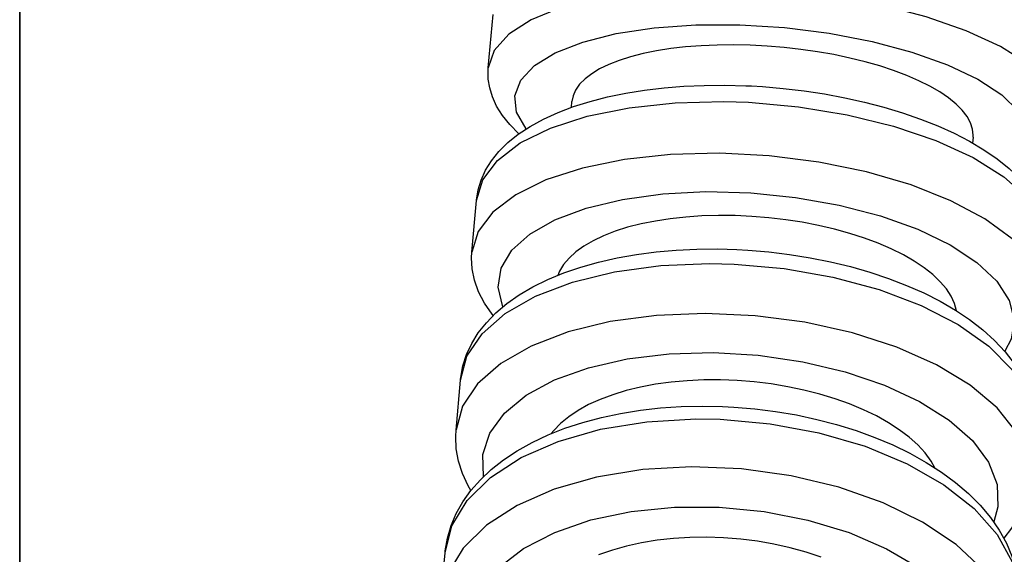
# Model space of a CAD drawing. Header units: millimetres. Extents: x -35 to 343, y 0 to 93.
# Tile 67 of 128: x 205.8566 to 205.9027, y 52.1723 to 52.1973. Entities that reach past the tile are written whole.
import ezdxf

# ---------------------------------------------------------------- set-up
doc = ezdxf.new("R2010")
doc.units = ezdxf.units.MM
doc.layers.add('ARQ - ALVENARIA - OSSO', color=2, linetype='Continuous', lineweight=35)
doc.layers.add('O - MOBILIÁRIO', color=8, linetype='Continuous')
doc.styles.add('GULIM', font='Gulim.ttf')
doc.dimstyles.new('GULIM-100', dxfattribs={"dimtxt": 0.1, "dimasz": 0.05, "dimexe": 0.2, "dimexo": 0, "dimgap": 0.025, "dimtad": 1, "dimdec": 0, "dimlfac": 100, "dimzin": 12, "dimdsep": 46, "dimtxsty": 'GULIM', "dimblk": 'OPEN30', "dimcen": 0, "dimclrd": 152, "dimclre": 152, "dimclrt": 152, "dimaunit": 1, "dimadec": 0, "dimazin": 0, "dimtfac": 1.875, "dimtdec": 0, "dimtmove": 2, "dimatfit": 3, "dimldrblk": 'OPEN30', "dimfxl": 0, "dimtolj": 1, "dimtzin": 12, "dimlwd": -1, "dimarcsym": 0})

# ---------------------------------------------------------------- blocks, each defined once
blk = doc.blocks.new('_Open30')
at = {"color": 0, "linetype": 'ByBlock', "lineweight": -2}
for p, q in [((-1, 0.26794919), (0, 0)), ((0, 0), (-1, -0.26794919)), ((0, 0), (-1, 0))]:
    blk.add_line(p, q, dxfattribs=at)
blk = doc.blocks.new('*D441')
at = {"color": 152, "lineweight": -2, "transparency": 16777216}
for p, q in [((205.8566281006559, 54.14683983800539), (206.6429364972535, 54.14683983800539)), ((205.8566281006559, 52.060841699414), (206.6429364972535, 52.060841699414))]:
    blk.add_line(p, q, dxfattribs=at)
at = {"color": 152, "transparency": 16777216}
blk.add_line((206.4429364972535, 52.110841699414), (206.4429364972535, 54.09683983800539), dxfattribs=at)
at = {"layer": 'DEFPOINTS', "color": 0, "transparency": 16777216}
for p in [(205.8566281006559, 54.14683983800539), (206.4429364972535, 54.14683983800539), (205.8566281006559, 52.060841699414)]:
    blk.add_point(p, dxfattribs=at)
at = {"color": 152, "transparency": 16777216, "xscale": 0.05, "yscale": 0.05, "zscale": 0.05}
for p, rotation in [((206.4429364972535, 54.14683983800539), 90), ((206.4429364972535, 52.060841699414), 270)]:
    blk.add_blockref('_Open30', p, dxfattribs=dict(at, rotation=rotation))
at = {"color": 152, "transparency": 16777216, "insert": (206.3666715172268, 53.10384076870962), "char_height": 0.1, "attachment_point": 5, "rotation": 90, "style": 'GULIM'}
blk.add_mtext('\\A1;209', dxfattribs=at)
blk = doc.blocks.new('*D442')
at = {"color": 152, "lineweight": -2, "transparency": 16777216}
for p, q in [((205.8566281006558, 52.06084169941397), (205.8566281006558, 52.78961715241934)), ((209.5575925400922, 52.06084169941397), (209.5575925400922, 52.78961715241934))]:
    blk.add_line(p, q, dxfattribs=at)
at = {"color": 152, "transparency": 16777216}
blk.add_line((205.9066281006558, 52.58961715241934), (209.5075925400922, 52.58961715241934), dxfattribs=at)
at = {"layer": 'DEFPOINTS', "color": 0, "transparency": 16777216}
for p in [(209.5575925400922, 52.58961715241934), (205.8566281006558, 52.06084169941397), (209.5575925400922, 52.06084169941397)]:
    blk.add_point(p, dxfattribs=at)
at = {"color": 152, "transparency": 16777216, "xscale": 0.05, "yscale": 0.05, "zscale": 0.05, "rotation": 180}
blk.add_blockref('_Open30', (205.8566281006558, 52.58961715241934), dxfattribs=at)
at = {"color": 152, "transparency": 16777216, "xscale": 0.05, "yscale": 0.05, "zscale": 0.05}
blk.add_blockref('_Open30', (209.5575925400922, 52.58961715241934), dxfattribs=at)
at = {"color": 152, "transparency": 16777216, "insert": (207.707110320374, 52.66594871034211), "char_height": 0.1, "attachment_point": 5, "style": 'GULIM'}
blk.add_mtext('\\A1;370', dxfattribs=at)

msp = doc.modelspace()

# ---------------------------------------------------------------- linework, layer by layer
at = {"layer": 'ARQ - ALVENARIA - OSSO'}
msp.add_line((205.8566281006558, 52.06084169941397), (205.8566281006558, 54.14683983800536), dxfattribs=at)
at = {"layer": 'O - MOBILIÁRIO'}
for p, q in [((205.8785532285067, 52.19504236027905, 2.668646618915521e-05), (205.8787757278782, 52.19754343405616, 2.668646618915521e-05)), ((205.8824433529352, 52.19319562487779, 2.668646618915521e-05), (205.8824677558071, 52.19346993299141, 2.668646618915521e-05)), ((205.9012401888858, 52.1918046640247, 2.668646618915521e-05), (205.9012152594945, 52.19152443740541, 2.668646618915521e-05)), ((205.8777852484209, 52.18640963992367, 2.668646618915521e-05), (205.8780011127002, 52.18883612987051, 2.668646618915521e-05)), ((205.8770443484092, 52.17808132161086, 2.668646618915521e-05), (205.8772524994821, 52.18042110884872, 2.668646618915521e-05)), ((205.8772530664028, 52.18042742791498, 2.668646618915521e-05), (205.8772569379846, 52.18046804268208, 2.668646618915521e-05)), ((205.876334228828, 52.17009900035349, 2.668646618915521e-05), (205.8765336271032, 52.17234039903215, 2.668646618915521e-05))]:
    msp.add_line(p, q, dxfattribs=at)
for points in [[(205.9053702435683, 52.1926549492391, 2.668646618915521e-05), (205.9052421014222, 52.1935131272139, 2.668646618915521e-05), (205.9047104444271, 52.19438152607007, 2.668646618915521e-05), (205.9037914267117, 52.19523375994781, 2.668646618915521e-05), (205.9025129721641, 52.19604393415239, 2.668646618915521e-05), (205.9009139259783, 52.19678743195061, 2.668646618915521e-05), (205.8990428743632, 52.19744166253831, 2.668646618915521e-05), (205.896956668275, 52.1979867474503, 2.668646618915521e-05), (205.8947186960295, 52.19840612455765, 2.668646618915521e-05), (205.8923969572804, 52.19868705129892, 2.668646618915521e-05), (205.8900619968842, 52.19882099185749, 2.668646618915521e-05), (205.8877847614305, 52.19880387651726, 2.668646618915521e-05), (205.8856344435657, 52.19863622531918, 2.668646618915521e-05), (205.8836763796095, 52.19832313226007, 2.668646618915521e-05), (205.8819700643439, 52.19787411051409, 2.668646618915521e-05), (205.8805673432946, 52.1973028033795, 2.668646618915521e-05), (205.8795108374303, 52.19662656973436, 2.668646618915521e-05), (205.878832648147, 52.19586595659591, 2.668646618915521e-05), (205.8785533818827, 52.19504407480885, 2.668646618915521e-05), (205.878553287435, 52.19504302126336, 2.668646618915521e-05)], [(205.8803229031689, 52.19218559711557, 2.668646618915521e-05), (205.8798745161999, 52.19296729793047, 2.668646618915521e-05), (205.8797900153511, 52.19373780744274, 2.668646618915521e-05), (205.8800719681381, 52.19447371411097, 2.668646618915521e-05), (205.8807118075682, 52.19515265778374, 2.668646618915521e-05), (205.8816900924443, 52.19575400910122, 2.668646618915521e-05), (205.8829770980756, 52.19625949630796, 2.668646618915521e-05), (205.8845337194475, 52.19665376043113, 2.668646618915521e-05), (205.8863126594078, 52.19692482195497, 2.668646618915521e-05), (205.8882598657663, 52.19706444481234, 2.668646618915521e-05), (205.8903161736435, 52.19706838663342, 2.668646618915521e-05), (205.8924191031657, 52.19693652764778, 2.668646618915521e-05), (205.8945047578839, 52.19667287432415, 2.668646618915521e-05), (205.8965097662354, 52.19628543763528, 2.668646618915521e-05), (205.8983732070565, 52.19578598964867, 2.668646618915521e-05), (205.900038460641, 52.1951897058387, 2.668646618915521e-05), (205.901454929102, 52.194514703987, 2.668646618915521e-05), (205.9025795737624, 52.19378149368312, 2.668646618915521e-05), (205.9033782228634, 52.19301235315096, 2.668646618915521e-05), (205.9038266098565, 52.19223065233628, 2.668646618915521e-05), (205.9039111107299, 52.19146014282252, 2.668646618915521e-05), (205.9036291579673, 52.19072423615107, 2.668646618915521e-05), (205.9031231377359, 52.19015621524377, 2.668646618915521e-05)], [(205.9012403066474, 52.19180601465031, 2.668646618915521e-05), (205.9012447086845, 52.19189299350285, 2.668646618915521e-05), (205.9012152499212, 52.19218262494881, 2.668646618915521e-05), (205.9011190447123, 52.19247651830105, 2.668646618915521e-05), (205.9009574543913, 52.19277155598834, 2.668646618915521e-05), (205.9007318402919, 52.19306462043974, 2.668646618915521e-05), (205.9004422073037, 52.19335464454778, 2.668646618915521e-05), (205.9000903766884, 52.19364059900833, 2.668646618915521e-05), (205.899680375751, 52.1939194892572, 2.668646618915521e-05), (205.8992162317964, 52.19418832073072, 2.668646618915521e-05), (205.8986992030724, 52.19444587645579, 2.668646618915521e-05), (205.8981315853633, 52.19469148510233, 2.668646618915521e-05), (205.8975196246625, 52.19492261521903, 2.668646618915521e-05), (205.8968695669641, 52.19513673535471, 2.668646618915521e-05), (205.8961838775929, 52.19533270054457, 2.668646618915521e-05), (205.8954649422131, 52.19551020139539, 2.668646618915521e-05), (205.8947205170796, 52.19566745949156, 2.668646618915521e-05), (205.8939583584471, 52.1958026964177, 2.668646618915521e-05), (205.8931816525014, 52.1959150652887, 2.668646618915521e-05), (205.8923927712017, 52.19600455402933, 2.668646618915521e-05), (205.8916000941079, 52.19607033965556, 2.668646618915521e-05), (205.8908120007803, 52.19611159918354, 2.668646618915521e-05), (205.8900317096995, 52.19612788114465, 2.668646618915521e-05), (205.8892616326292, 52.19611945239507, 2.668646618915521e-05), (205.8885098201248, 52.19608653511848, 2.668646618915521e-05), (205.8877843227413, 52.19602935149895, 2.668646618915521e-05), (205.8870879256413, 52.19594779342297, 2.668646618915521e-05), (205.8864229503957, 52.19584246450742, 2.668646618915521e-05), (205.8857962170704, 52.19571460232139, 2.668646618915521e-05), (205.8852145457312, 52.19556544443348, 2.668646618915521e-05), (205.8846802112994, 52.19539514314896, 2.668646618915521e-05), (205.8841949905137, 52.19520467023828, 2.668646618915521e-05), (205.8837637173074, 52.1949961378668, 2.668646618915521e-05), (205.8833912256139, 52.19477165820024, 2.668646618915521e-05), (205.883079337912, 52.19453164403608, 2.668646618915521e-05), (205.8828287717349, 52.19427732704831, 2.668646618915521e-05), (205.8826418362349, 52.19401145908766, 2.668646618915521e-05), (205.8825208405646, 52.19373679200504, 2.668646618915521e-05), (205.8824678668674, 52.19347119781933, 2.668646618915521e-05)], [(205.8799862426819, 52.19195802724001, 2.668646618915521e-05), (205.8795562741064, 52.19239076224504, 2.668646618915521e-05), (205.8792140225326, 52.19281883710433, 2.668646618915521e-05), (205.8789448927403, 52.19325160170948, 2.668646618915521e-05), (205.8787463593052, 52.19368682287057, 2.668646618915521e-05), (205.8786191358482, 52.19410718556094, 2.668646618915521e-05), (205.8785539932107, 52.19451381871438, 2.668646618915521e-05), (205.8785466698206, 52.19495321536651, 2.668646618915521e-05), (205.878553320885, 52.19504339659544, 2.668646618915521e-05)], [(205.8780011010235, 52.1888359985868, 2.668646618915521e-05), (205.8780021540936, 52.18884762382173, 2.668646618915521e-05), (205.8780801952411, 52.18932907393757, 2.668646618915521e-05), (205.8782222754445, 52.18979494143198, 2.668646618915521e-05), (205.8784297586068, 52.19025057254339, 2.668646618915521e-05), (205.8787083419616, 52.19070020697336, 2.668646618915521e-05), (205.8790544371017, 52.19113185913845, 2.668646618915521e-05), (205.8794703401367, 52.19154537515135, 2.668646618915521e-05), (205.8799573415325, 52.19193868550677, 2.668646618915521e-05), (205.8805140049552, 52.19230813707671, 2.668646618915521e-05), (205.8811356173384, 52.19264957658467, 2.668646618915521e-05), (205.8818154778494, 52.19295970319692, 2.668646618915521e-05), (205.8825458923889, 52.19323636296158, 2.668646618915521e-05), (205.8833210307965, 52.19347905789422, 2.668646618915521e-05), (205.884136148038, 52.19368787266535, 2.668646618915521e-05), (205.8849869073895, 52.19386299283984, 2.668646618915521e-05), (205.8858690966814, 52.1940045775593, 2.668646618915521e-05), (205.8867784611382, 52.19411273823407, 2.668646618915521e-05), (205.8877106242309, 52.19418756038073, 2.668646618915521e-05), (205.8886610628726, 52.19422913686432, 2.668646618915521e-05), (205.8896251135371, 52.19423759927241, 2.668646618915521e-05), (205.8905979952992, 52.19421314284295, 2.668646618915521e-05), (205.8908641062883, 52.19420079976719, 2.668646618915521e-05)], [(205.8908641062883, 52.19420079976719, 2.668646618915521e-05), (205.8913798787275, 52.19417002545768, 2.668646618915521e-05), (205.8923561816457, 52.19408707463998, 2.668646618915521e-05), (205.8933277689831, 52.1939721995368, 2.668646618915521e-05), (205.8942894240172, 52.19382597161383, 2.668646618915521e-05), (205.8952362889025, 52.19364902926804, 2.668646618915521e-05), (205.8961636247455, 52.19344207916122, 2.668646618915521e-05), (205.897066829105, 52.19320587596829, 2.668646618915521e-05), (205.897941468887, 52.19294119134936, 2.668646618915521e-05), (205.898783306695, 52.19264877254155, 2.668646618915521e-05), (205.899588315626, 52.19232928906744, 2.668646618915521e-05), (205.9003526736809, 52.19198326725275, 2.668646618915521e-05), (205.9010727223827, 52.1916110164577, 2.668646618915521e-05), (205.9017448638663, 52.19121256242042, 2.668646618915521e-05), (205.9023653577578, 52.19078763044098, 2.668646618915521e-05), (205.9029299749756, 52.19033577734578, 2.668646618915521e-05), (205.9034333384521, 52.18985704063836, 2.668646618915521e-05), (205.9038679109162, 52.18935394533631, 2.668646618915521e-05), (205.9042262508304, 52.18883133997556, 2.668646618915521e-05), (205.9045023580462, 52.18829699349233, 2.668646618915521e-05), (205.9046938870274, 52.18775970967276, 2.668646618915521e-05), (205.9048024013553, 52.18722696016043, 2.668646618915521e-05), (205.904831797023, 52.18670940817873, 2.668646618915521e-05), (205.9048252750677, 52.1865426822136, 2.668646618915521e-05)], [(205.8780011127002, 52.18883612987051, 2.668646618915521e-05), (205.8782930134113, 52.18980938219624, 2.668646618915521e-05), (205.8789834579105, 52.19071681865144, 2.668646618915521e-05), (205.880051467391, 52.19153086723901, 2.668646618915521e-05), (205.8814645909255, 52.19222679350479, 2.668646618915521e-05), (205.8831798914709, 52.19278345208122, 2.668646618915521e-05), (205.8851452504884, 52.19318392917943, 2.668646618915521e-05), (205.8873009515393, 52.19341605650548, 2.668646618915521e-05), (205.8895814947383, 52.19347278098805, 2.668646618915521e-05), (205.8907274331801, 52.1934356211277, 2.668646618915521e-05)], [(205.8907274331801, 52.1934356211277, 2.668646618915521e-05), (205.8930648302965, 52.19322914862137, 2.668646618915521e-05), (205.8953519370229, 52.19285295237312, 2.668646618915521e-05), (205.8975192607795, 52.1923184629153, 2.668646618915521e-05), (205.8995009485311, 52.19164192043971, 2.668646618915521e-05), (205.9012367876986, 52.19084388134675, 2.668646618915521e-05), (205.9026740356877, 52.18994859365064, 2.668646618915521e-05), (205.9037690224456, 52.18898326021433, 2.668646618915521e-05), (205.9044884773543, 52.18797721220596, 2.668646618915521e-05), (205.9048105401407, 52.18696101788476, 2.668646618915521e-05), (205.9048182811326, 52.18645043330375, 2.668646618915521e-05)], [(205.9046024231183, 52.18402401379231, 2.668646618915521e-05), (205.904486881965, 52.18503351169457, 2.668646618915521e-05), (205.9039674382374, 52.18604857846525, 2.668646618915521e-05), (205.9030598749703, 52.18703837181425, 2.668646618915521e-05), (205.901791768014, 52.18797281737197, 2.668646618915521e-05), (205.9002016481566, 52.18882352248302, 2.668646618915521e-05), (205.8983378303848, 52.18956463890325, 2.668646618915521e-05), (205.8962569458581, 52.19017364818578, 2.668646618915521e-05), (205.8940222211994, 52.19063204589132, 2.668646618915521e-05), (205.8917015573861, 52.19092590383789, 2.668646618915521e-05), (205.8893654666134, 52.1910462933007, 2.668646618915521e-05), (205.8870849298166, 52.19098955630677, 2.668646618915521e-05), (205.8849292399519, 52.19075741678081, 2.668646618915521e-05), (205.8829638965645, 52.19035692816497, 2.668646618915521e-05), (205.8812486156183, 52.189800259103, 2.668646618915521e-05), (205.8798355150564, 52.18910432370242, 2.668646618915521e-05), (205.8787675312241, 52.18829026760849, 2.668646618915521e-05), (205.8780771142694, 52.18738282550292, 2.668646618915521e-05), (205.8777855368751, 52.18641285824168, 2.668646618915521e-05)], [(205.8792399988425, 52.18385885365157, 2.668646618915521e-05), (205.8790122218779, 52.18477220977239, 2.668646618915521e-05), (205.8791512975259, 52.18566221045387, 2.668646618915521e-05), (205.8796530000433, 52.18650181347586, 2.668646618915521e-05), (205.880502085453, 52.18726550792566, 2.668646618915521e-05), (205.8816727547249, 52.18793008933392, 2.668646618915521e-05), (205.8831294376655, 52.18847536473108, 2.668646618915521e-05), (205.8848278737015, 52.18888476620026, 2.668646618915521e-05), (205.8867164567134, 52.189145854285, 2.668646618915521e-05), (205.8887378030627, 52.18925069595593, 2.668646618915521e-05), (205.8908304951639, 52.1891961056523, 2.668646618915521e-05), (205.8929309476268, 52.18898374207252, 2.668646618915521e-05), (205.8949753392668, 52.18862005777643, 2.668646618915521e-05), (205.8969015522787, 52.18811610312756, 2.668646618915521e-05), (205.8986510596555, 52.18748719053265, 2.668646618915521e-05), (205.9001707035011, 52.18675242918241, 2.668646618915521e-05), (205.9014143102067, 52.18593414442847, 2.668646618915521e-05), (205.902344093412, 52.18505719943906, 2.668646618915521e-05), (205.9029318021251, 52.18414823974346, 2.668646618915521e-05), (205.9031595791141, 52.18323488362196, 2.668646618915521e-05), (205.9030205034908, 52.18234488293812, 2.668646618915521e-05), (205.9027233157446, 52.181774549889, 2.668646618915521e-05)], [(205.900456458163, 52.18366938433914, 2.668646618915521e-05), (205.9003655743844, 52.1840066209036, 2.668646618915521e-05), (205.900208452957, 52.18435180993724, 2.668646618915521e-05), (205.89998718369, 52.18469365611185, 2.668646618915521e-05), (205.8997017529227, 52.18503090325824, 2.668646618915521e-05), (205.8993539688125, 52.18536236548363, 2.668646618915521e-05), (205.898947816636, 52.18568457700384, 2.668646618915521e-05), (205.8984872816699, 52.18599407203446, 2.668646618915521e-05), (205.8979736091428, 52.18628943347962, 2.668646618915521e-05), (205.8974090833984, 52.18656990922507, 2.668646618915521e-05), (205.8967999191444, 52.18683261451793, 2.668646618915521e-05), (205.8961523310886, 52.18707466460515, 2.668646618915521e-05), (205.8954687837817, 52.18729474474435, 2.668646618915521e-05), (205.8947516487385, 52.18749253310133, 2.668646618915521e-05), (205.8940086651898, 52.18766605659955, 2.668646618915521e-05), (205.8932475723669, 52.18781334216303, 2.668646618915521e-05), (205.892471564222, 52.18793343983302, 2.668646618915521e-05), (205.8916829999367, 52.18802637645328, 2.668646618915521e-05), (205.8908902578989, 52.1880913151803, 2.668646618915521e-05), (205.8901017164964, 52.18812741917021, 2.668646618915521e-05), (205.8893205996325, 52.18813420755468, 2.668646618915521e-05), (205.8885493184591, 52.18811203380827, 2.668646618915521e-05), (205.8877959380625, 52.18806128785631, 2.668646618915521e-05), (205.8870685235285, 52.18798235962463, 2.668646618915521e-05), (205.8863698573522, 52.18787516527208, 2.668646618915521e-05), (205.8857022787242, 52.18774045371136, 2.668646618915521e-05), (205.8850726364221, 52.18757979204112, 2.668646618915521e-05), (205.8844877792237, 52.18739474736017, 2.668646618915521e-05), (205.883949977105, 52.18718553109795, 2.668646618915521e-05), (205.883461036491, 52.18695332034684, 2.668646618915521e-05), (205.8830258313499, 52.18670068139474, 2.668646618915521e-05), (205.8826492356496, 52.18643018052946, 2.668646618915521e-05), (205.8823330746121, 52.18614232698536, 2.668646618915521e-05), (205.8820780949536, 52.18583858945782, 2.668646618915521e-05), (205.8818866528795, 52.18552224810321, 2.668646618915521e-05), (205.8818031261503, 52.18532772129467, 2.668646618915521e-05)], [(205.8772569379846, 52.18046804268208, 2.668646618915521e-05), (205.8772659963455, 52.18055034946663, 2.668646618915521e-05), (205.877367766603, 52.18109560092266, 2.668646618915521e-05), (205.877539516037, 52.1816263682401, 2.668646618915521e-05), (205.8777794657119, 52.18213995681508, 2.668646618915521e-05), (205.8780872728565, 52.18263584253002, 2.668646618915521e-05), (205.878463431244, 52.18311315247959, 2.668646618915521e-05), (205.8789084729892, 52.18357016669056, 2.668646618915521e-05), (205.879421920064, 52.18400411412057, 2.668646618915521e-05), (205.8800014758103, 52.18441146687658, 2.668646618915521e-05), (205.8806429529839, 52.1847886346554, 2.668646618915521e-05), (205.8813409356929, 52.18513264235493, 2.668646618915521e-05), (205.8820894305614, 52.18544134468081, 2.668646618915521e-05), (205.8828825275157, 52.18571342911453, 2.668646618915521e-05), (205.8837152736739, 52.18594835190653, 2.668646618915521e-05), (205.8845829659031, 52.18614580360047, 2.668646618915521e-05), (205.8854810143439, 52.18630559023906, 2.668646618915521e-05), (205.8864048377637, 52.18642758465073, 2.668646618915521e-05), (205.8873498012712, 52.18651171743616, 2.668646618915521e-05), (205.8883111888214, 52.18655798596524, 2.668646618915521e-05), (205.889284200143, 52.1865664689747, 2.668646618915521e-05), (205.8901751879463, 52.18654151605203, 2.668646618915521e-05)], [(205.8787841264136, 52.18344429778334, 2.668646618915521e-05), (205.8787356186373, 52.18350612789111, 2.668646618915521e-05), (205.8783772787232, 52.18402873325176, 2.668646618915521e-05), (205.8781011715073, 52.184563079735, 2.668646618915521e-05), (205.8779096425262, 52.18510036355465, 2.668646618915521e-05), (205.8778011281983, 52.18563311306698, 2.668646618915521e-05), (205.8777717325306, 52.18615066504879, 2.668646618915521e-05), (205.8777856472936, 52.18641409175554, 2.668646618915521e-05)], [(205.8901751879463, 52.18654151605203, 2.668646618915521e-05), (205.8906946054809, 52.18651276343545, 2.668646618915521e-05), (205.8916752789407, 52.18643006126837, 2.668646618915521e-05), (205.8926508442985, 52.18631061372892, 2.668646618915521e-05), (205.893616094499, 52.18615500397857, 2.668646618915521e-05), (205.8945661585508, 52.18596390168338, 2.668646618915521e-05), (205.8954962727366, 52.185738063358, 2.668646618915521e-05), (205.8964017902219, 52.18547831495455, 2.668646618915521e-05), (205.8972782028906, 52.18518552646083, 2.668646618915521e-05), (205.898121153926, 52.18486058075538, 2.668646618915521e-05), (205.8989264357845, 52.18450433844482, 2.668646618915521e-05), (205.8996899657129, 52.18411760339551, 2.668646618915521e-05), (205.9004077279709, 52.18370109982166, 2.668646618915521e-05), (205.9010756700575, 52.18325548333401, 2.668646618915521e-05), (205.9016895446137, 52.18278142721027, 2.668646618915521e-05), (205.9022446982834, 52.18227986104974, 2.668646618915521e-05), (205.9027353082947, 52.18175312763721, 2.668646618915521e-05), (205.9031557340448, 52.18120459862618, 2.668646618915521e-05), (205.9035007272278, 52.18063938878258, 2.668646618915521e-05), (205.9037665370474, 52.18006404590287, 2.668646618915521e-05), (205.9039517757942, 52.17948549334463, 2.668646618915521e-05), (205.904057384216, 52.17890986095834, 2.668646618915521e-05), (205.9040857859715, 52.17834189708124, 2.668646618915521e-05), (205.9040783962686, 52.17815159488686, 2.668646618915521e-05)], [(205.8772524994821, 52.18042110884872, 2.668646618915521e-05), (205.877557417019, 52.18154068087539, 2.668646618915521e-05), (205.8782604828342, 52.18258999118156, 2.668646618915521e-05), (205.8793403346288, 52.18353715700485, 2.668646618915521e-05), (205.8807641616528, 52.18435339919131, 2.668646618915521e-05), (205.8824887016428, 52.18501391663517, 2.668646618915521e-05), (205.8844615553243, 52.18549863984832, 2.668646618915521e-05), (205.8866227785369, 52.18579284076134, 2.668646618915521e-05), (205.8889067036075, 52.18588758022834, 2.668646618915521e-05), (205.8900534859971, 52.18585990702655, 2.668646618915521e-05)], [(205.8900534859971, 52.18585990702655, 2.668646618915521e-05), (205.8923909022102, 52.18565364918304, 2.668646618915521e-05), (205.8946757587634, 52.18525215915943, 2.668646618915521e-05), (205.8968386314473, 52.18466763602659, 2.668646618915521e-05), (205.8988138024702, 52.18391784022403, 2.668646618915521e-05), (205.9005412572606, 52.18302555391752, 2.668646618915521e-05), (205.9019685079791, 52.18201788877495, 2.668646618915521e-05), (205.9030521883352, 52.18092546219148, 2.668646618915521e-05), (205.9037593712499, 52.17978146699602, 2.668646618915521e-05), (205.9040685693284, 52.17862066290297, 2.668646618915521e-05), (205.9040696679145, 52.17803541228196, 2.668646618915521e-05)], [(205.9038610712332, 52.17569065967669, 2.668646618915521e-05), (205.9037603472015, 52.17684639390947, 2.668646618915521e-05), (205.9032552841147, 52.17800340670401, 2.668646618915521e-05), (205.9023612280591, 52.17912654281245, 2.668646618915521e-05), (205.9011053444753, 52.18018167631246, 2.668646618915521e-05), (205.8995257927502, 52.18113674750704, 2.668646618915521e-05), (205.8976705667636, 52.18196273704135, 2.668646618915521e-05), (205.8955960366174, 52.18263454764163, 2.668646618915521e-05), (205.8933652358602, 52.18313176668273, 2.668646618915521e-05), (205.8910459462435, 52.18343928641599, 2.668646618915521e-05), (205.8887086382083, 52.18354776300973, 2.668646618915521e-05), (205.8864243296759, 52.18345390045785, 2.668646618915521e-05), (205.8842624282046, 52.18316055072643, 2.668646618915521e-05), (205.8822886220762, 52.18267662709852, 2.668646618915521e-05), (205.8805628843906, 52.18201683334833, 2.668646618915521e-05), (205.8791376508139, 52.18120121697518, 2.668646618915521e-05), (205.8780562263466, 52.1802545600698, 2.668646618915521e-05), (205.8773514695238, 52.17920562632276, 2.668646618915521e-05), (205.8770448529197, 52.17808693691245, 2.668646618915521e-05)], [(205.8783366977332, 52.17590619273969, 2.668646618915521e-05), (205.8782986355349, 52.17694358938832, 2.668646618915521e-05), (205.8786267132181, 52.17794376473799, 2.668646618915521e-05), (205.8793109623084, 52.17887632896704, 2.668646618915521e-05), (205.8803305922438, 52.17971294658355, 2.668646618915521e-05), (205.8816546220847, 52.1804281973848, 2.668646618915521e-05), (205.8832428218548, 52.18100034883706, 2.668646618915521e-05), (205.885046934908, 52.18141201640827, 2.668646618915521e-05), (205.8870121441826, 52.18165069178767, 2.668646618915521e-05), (205.8890787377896, 52.1817091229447, 2.668646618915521e-05), (205.8911839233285, 52.18158553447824, 2.668646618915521e-05), (205.8932637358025, 52.18128368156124, 2.668646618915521e-05), (205.8952549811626, 52.18081273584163, 2.668646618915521e-05), (205.8970971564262, 52.18018700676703, 2.668646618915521e-05), (205.8987342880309, 52.17942550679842, 2.668646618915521e-05), (205.9001166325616, 52.17855137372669, 2.668646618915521e-05), (205.9012021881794, 52.17759116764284, 2.668646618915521e-05), (205.9019579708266, 52.17657406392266, 2.668646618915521e-05), (205.9023610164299, 52.17553096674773, 2.668646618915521e-05), (205.9023990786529, 52.17449357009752, 2.668646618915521e-05), (205.9022048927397, 52.17378130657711, 2.668646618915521e-05)], [(205.8994492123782, 52.17631417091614, 2.668646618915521e-05), (205.8992694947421, 52.1766260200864, 2.668646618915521e-05), (205.8989881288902, 52.17700893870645, 2.668646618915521e-05), (205.89864426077, 52.17738441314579, 2.668646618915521e-05), (205.8982418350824, 52.17774852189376, 2.668646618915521e-05), (205.897784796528, 52.17809734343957, 2.668646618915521e-05), (205.8972743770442, 52.17842926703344, 2.668646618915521e-05), (205.8967128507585, 52.1787434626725, 2.668646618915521e-05), (205.8961064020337, 52.17903670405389, 2.668646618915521e-05), (205.8954612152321, 52.17930576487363, 2.668646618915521e-05), (205.8947797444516, 52.17954916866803, 2.668646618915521e-05), (205.8940643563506, 52.17976657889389, 2.668646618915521e-05), (205.8933227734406, 52.17995583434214, 2.668646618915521e-05), (205.8925627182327, 52.18011477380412, 2.668646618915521e-05), (205.8917873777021, 52.18024234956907, 2.668646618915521e-05), (205.8909991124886, 52.18033862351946, 2.668646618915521e-05), (205.8902062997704, 52.18040274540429, 2.668646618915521e-05), (205.8894173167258, 52.18043386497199, 2.668646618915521e-05), (205.8886353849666, 52.18043147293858, 2.668646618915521e-05), (205.8878629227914, 52.18039600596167, 2.668646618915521e-05), (205.8871080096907, 52.18032801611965, 2.668646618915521e-05), (205.8863787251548, 52.18022805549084, 2.668646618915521e-05), (205.885677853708, 52.18009606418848, 2.668646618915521e-05), (205.8850077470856, 52.17993293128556, 2.668646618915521e-05), (205.8843752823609, 52.17974054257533, 2.668646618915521e-05), (205.8837873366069, 52.17952078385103, 2.668646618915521e-05), (205.8832461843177, 52.17927392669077, 2.668646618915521e-05), (205.8827536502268, 52.1790013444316, 2.668646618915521e-05), (205.8823146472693, 52.17870604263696, 2.668646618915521e-05), (205.8819340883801, 52.17839102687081, 2.668646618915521e-05), (205.8816138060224, 52.17805690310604, 2.668646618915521e-05), (205.8815014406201, 52.1779177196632, 2.668646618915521e-05)], [(205.8765341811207, 52.17234658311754, 2.668646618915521e-05), (205.8765423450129, 52.17242937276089, 2.668646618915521e-05), (205.8766426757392, 52.17302499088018, 2.668646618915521e-05), (205.8768136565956, 52.17360637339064, 2.668646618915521e-05), (205.8770538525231, 52.17417144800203, 2.668646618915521e-05), (205.8773625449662, 52.17471878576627, 2.668646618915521e-05), (205.8777394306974, 52.17524671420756, 2.668646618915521e-05), (205.8781841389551, 52.17575302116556, 2.668646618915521e-05), (205.8786956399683, 52.17623485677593, 2.668646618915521e-05), (205.8792717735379, 52.17668890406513, 2.668646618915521e-05), (205.8799091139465, 52.17711176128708, 2.668646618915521e-05), (205.8806032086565, 52.17750035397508, 2.668646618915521e-05), (205.8813490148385, 52.17785219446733, 2.668646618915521e-05), (205.8821411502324, 52.1781653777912, 2.668646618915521e-05), (205.8829742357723, 52.1784385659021, 2.668646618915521e-05), (205.8838433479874, 52.17867093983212, 2.668646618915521e-05), (205.8847436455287, 52.17886191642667, 2.668646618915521e-05), (205.8856703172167, 52.17901108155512, 2.668646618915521e-05), (205.8866185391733, 52.17911815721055, 2.668646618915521e-05), (205.8875834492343, 52.17918299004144, 2.668646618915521e-05), (205.8885601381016, 52.17920555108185, 2.668646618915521e-05), (205.8895136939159, 52.17918715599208, 2.668646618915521e-05)], [(205.8895136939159, 52.17918715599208, 2.668646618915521e-05), (205.8900366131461, 52.17916037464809, 2.668646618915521e-05), (205.8910208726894, 52.17907799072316, 2.668646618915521e-05), (205.8919996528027, 52.1789542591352, 2.668646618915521e-05), (205.8929677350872, 52.17878977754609, 2.668646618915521e-05), (205.8939202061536, 52.17858525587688, 2.668646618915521e-05), (205.8948522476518, 52.17834151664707, 2.668646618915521e-05), (205.8957591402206, 52.17805948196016, 2.668646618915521e-05), (205.8966362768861, 52.17774015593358, 2.668646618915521e-05), (205.8974791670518, 52.17738460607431, 2.668646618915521e-05), (205.8982834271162, 52.17699394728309, 2.668646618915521e-05), (205.8990447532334, 52.17656933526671, 2.668646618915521e-05), (205.8997588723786, 52.17611198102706, 2.668646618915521e-05), (205.9004214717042, 52.17562320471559, 2.668646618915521e-05), (205.9010281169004, 52.17510455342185, 2.668646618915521e-05), (205.9015738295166, 52.17455840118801, 2.668646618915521e-05), (205.9020538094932, 52.17398772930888, 2.668646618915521e-05), (205.9024634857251, 52.17339650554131, 2.668646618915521e-05), (205.9027989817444, 52.17278973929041, 2.668646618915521e-05), (205.9030576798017, 52.17217316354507, 2.668646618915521e-05), (205.9032385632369, 52.17155261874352, 2.668646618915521e-05), (205.9033421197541, 52.17093341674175, 2.668646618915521e-05), (205.9033698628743, 52.17031996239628, 2.668646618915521e-05), (205.9033611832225, 52.17009326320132, 2.668646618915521e-05)], [(205.8765336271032, 52.17234039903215, 2.668646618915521e-05), (205.8768510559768, 52.17360060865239, 2.668646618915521e-05), (205.8775662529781, 52.17478628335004, 2.668646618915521e-05), (205.8786574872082, 52.17586139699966, 2.668646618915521e-05), (205.8800916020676, 52.17679328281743, 2.668646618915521e-05), (205.8818250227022, 52.17755362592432, 2.668646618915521e-05), (205.8838050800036, 52.17811932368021, 2.668646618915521e-05), (205.8859716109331, 52.17847318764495, 2.668646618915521e-05), (205.8882587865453, 52.17860446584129, 2.668646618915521e-05), (205.8894063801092, 52.17858591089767, 2.668646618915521e-05)], [(205.8894063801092, 52.17858591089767, 2.668646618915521e-05), (205.8917438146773, 52.17837985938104, 2.668646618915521e-05), (205.8940265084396, 52.17795405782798, 2.668646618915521e-05), (205.8961851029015, 52.1773214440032, 2.668646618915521e-05), (205.8981540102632, 52.17650123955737, 2.668646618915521e-05), (205.8998734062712, 52.17551836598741, 2.668646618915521e-05), (205.9012910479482, 52.17440268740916, 2.668646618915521e-05), (205.9023638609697, 52.17318810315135, 2.668646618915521e-05), (205.9030592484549, 52.17191151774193, 2.668646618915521e-05), (205.9033560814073, 52.17061171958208, 2.668646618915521e-05), (205.9033507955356, 52.16995470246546, 2.668646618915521e-05)], [(205.8777398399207, 52.17525320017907, 2.668646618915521e-05), (205.877613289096, 52.17547734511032, 2.668646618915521e-05), (205.8773474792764, 52.17605268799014, 2.668646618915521e-05), (205.8771622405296, 52.17663124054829, 2.668646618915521e-05), (205.8770566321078, 52.17720687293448, 2.668646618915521e-05), (205.8770282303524, 52.17777483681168, 2.668646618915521e-05), (205.8770449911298, 52.17808847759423, 2.668646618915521e-05)], [(205.9031509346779, 52.16770814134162, 2.668646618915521e-05), (205.9030625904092, 52.16900452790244, 2.668646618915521e-05), (205.9025695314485, 52.17029792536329, 2.668646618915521e-05), (205.9016867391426, 52.17154903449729, 2.668646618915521e-05), (205.9004410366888, 52.17271984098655, 2.668646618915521e-05), (205.8988702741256, 52.17377477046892, 2.668646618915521e-05), (205.8970221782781, 52.17468176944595, 2.668646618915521e-05), (205.8949529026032, 52.17541327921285, 2.668646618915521e-05), (205.8927253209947, 52.17594707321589, 2.668646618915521e-05), (205.890407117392, 52.17626693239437, 2.668646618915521e-05), (205.888068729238, 52.17636313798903, 2.668646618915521e-05), (205.8857812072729, 52.17623276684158, 2.668646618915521e-05), (205.8836140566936, 52.17587978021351, 2.668646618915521e-05), (205.8816331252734, 52.17531490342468, 2.668646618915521e-05), (205.8798986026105, 52.17455529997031, 2.668646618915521e-05), (205.8784631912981, 52.17362405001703, 2.668646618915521e-05), (205.877370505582, 52.17254944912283, 2.668646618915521e-05), (205.8766537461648, 52.1713641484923, 2.668646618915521e-05), (205.8763350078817, 52.17010765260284, 2.668646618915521e-05)], [(205.9038609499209, 52.17568930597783, 2.668646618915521e-05), (205.9038480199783, 52.17556638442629, 2.668646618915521e-05), (205.9037462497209, 52.17502113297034, 2.668646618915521e-05), (205.9035745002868, 52.17449036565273, 2.668646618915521e-05), (205.9033345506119, 52.17397677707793, 2.668646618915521e-05), (205.9030267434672, 52.17348089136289, 2.668646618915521e-05), (205.9026695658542, 52.1730253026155, 2.668646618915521e-05)], [(205.8775643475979, 52.16837737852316, 2.668646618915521e-05), (205.8776984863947, 52.16952934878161, 2.668646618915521e-05), (205.8781955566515, 52.17062833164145, 2.668646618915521e-05), (205.8790404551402, 52.17164093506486, 2.668646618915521e-05), (205.880207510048, 52.17253639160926, 2.668646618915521e-05), (205.8816612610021, 52.17328749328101, 2.668646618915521e-05), (205.883357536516, 52.17387141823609, 2.668646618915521e-05), (205.8852447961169, 52.17427042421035, 2.668646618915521e-05), (205.887265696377, 52.17447238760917, 2.668646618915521e-05), (205.8893588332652, 52.17447117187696, 2.668646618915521e-05), (205.8914606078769, 52.17426681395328, 2.668646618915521e-05), (205.8935071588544, 52.1738655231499, 2.668646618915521e-05), (205.8954363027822, 52.17327949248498, 2.668646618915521e-05), (205.8971894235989, 52.17252652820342, 2.668646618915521e-05), (205.898713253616, 52.17162950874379, 2.668646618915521e-05), (205.8999614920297, 52.17061568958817, 2.668646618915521e-05), (205.9008962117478, 52.16951587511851, 2.668646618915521e-05), (205.9014890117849, 52.16836348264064, 2.668646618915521e-05), (205.901721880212, 52.16719352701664, 2.668646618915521e-05), (205.9016351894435, 52.16622920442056, 2.668646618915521e-05)], [(205.8941290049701, 52.17213055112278, 2.668646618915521e-05), (205.893427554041, 52.17236387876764, 2.668646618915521e-05), (205.8926783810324, 52.17257133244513, 2.668646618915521e-05), (205.8919070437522, 52.17274426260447, 2.668646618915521e-05), (205.8911422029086, 52.17287780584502, 2.668646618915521e-05), (205.890367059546, 52.17297667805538, 2.668646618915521e-05), (205.8895642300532, 52.17304137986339, 2.668646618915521e-05), (205.8887620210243, 52.17306817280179, 2.668646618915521e-05), (205.8879889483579, 52.1730575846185, 2.668646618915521e-05), (205.8872273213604, 52.1730111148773, 2.668646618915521e-05), (205.8864611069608, 52.1729260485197, 2.668646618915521e-05), (205.8857181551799, 52.17280396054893, 2.668646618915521e-05), (205.8850235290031, 52.17265053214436, 2.668646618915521e-05), (205.8843607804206, 52.17246403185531, 2.668646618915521e-05), (205.8837170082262, 52.17223883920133, 2.668646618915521e-05)]]:
    msp.add_polyline3d(points, dxfattribs=at)

# ---------------------------------------------------------------- dimensions: what is measured, and where the dimension line sits
dim = msp.add_linear_dim(base=(206.4429364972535, 54.14683983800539), p1=(205.8566281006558, 52.06084169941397), p2=(205.8566281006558, 54.14683983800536), angle=90, dimstyle='GULIM-100')
dim.commit()
dim.dimension.update_dxf_attribs({"geometry": '*D441', "text_midpoint": (206.3666715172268, 53.10384076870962)})
dim = msp.add_linear_dim(base=(209.5575925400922, 52.58961715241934), p1=(205.8566281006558, 52.06084169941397), p2=(209.5575925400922, 52.06084169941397), dimstyle='GULIM-100')
dim.commit()
dim.dimension.update_dxf_attribs({"geometry": '*D442', "text_midpoint": (207.707110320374, 52.66594871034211)})

doc.saveas('drawing.dxf')
